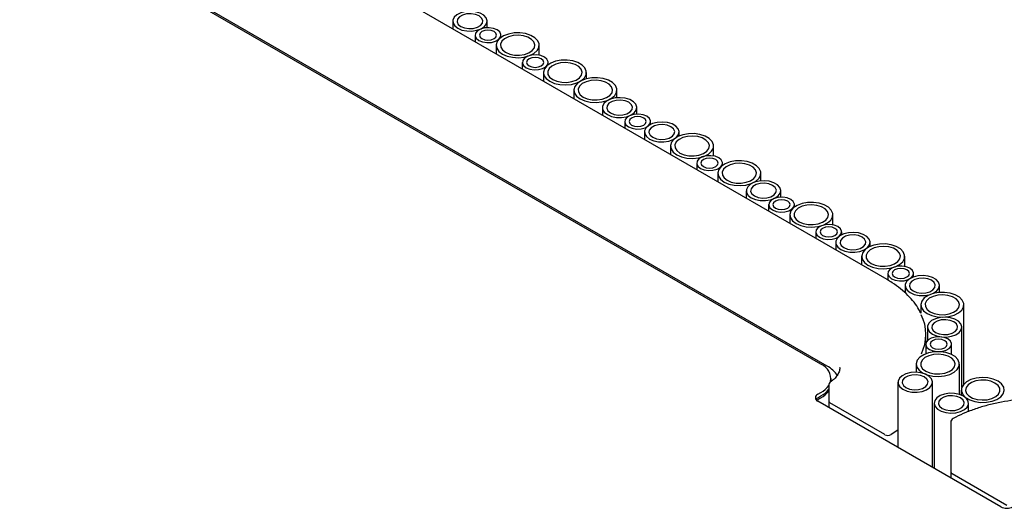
# Model space of a CAD drawing. Header units: millimetres. Extents: x -7035 to 2595, y 73 to 4643.
# Tile 32 of 36: x -1678 to -1450, y 3997 to 4110. Entities that reach past the tile are written whole.
import ezdxf

# ---------------------------------------------------------------- set-up
doc = ezdxf.new("R2010")
doc.units = ezdxf.units.MM
doc.header["$LTSCALE"] = 15

msp = doc.modelspace()

# ---------------------------------------------------------------- linework, layer by layer
for p, q in [((-1477.07, 4049.8), (-1781.03, 4225.27)), ((-1492.42, 4030.16), (-1796.37, 4205.63)), ((-1491.01, 4029.75), (-1794.96, 4205.22)), ((-1577.89, 4109.76), (-1577.89, 4108)), ((-1569.89, 4108.26), (-1569.89, 4109.76)), ((-1572.7, 4106.53), (-1572.7, 4105)), ((-1566.7, 4105.99), (-1566.7, 4106.53)), ((-1567.8, 4104.18), (-1567.8, 4102.18)), ((-1557.8, 4101.85), (-1557.8, 4104.18)), ((-1561.74, 4100.2), (-1561.74, 4098.68)), ((-1555.74, 4099.67), (-1555.74, 4100.2)), ((-1556.85, 4097.86), (-1556.85, 4095.86)), ((-1546.85, 4096.4), (-1546.85, 4097.86)), ((-1549.78, 4093.78), (-1549.78, 4091.78)), ((-1539.78, 4092), (-1539.78, 4093.78)), ((-1543.16, 4089.72), (-1543.16, 4087.95)), ((-1535.16, 4088.21), (-1535.16, 4089.72)), ((-1537.97, 4086.48), (-1537.97, 4084.96)), ((-1531.97, 4085.81), (-1531.97, 4086.48)), ((-1533.36, 4084.06), (-1533.36, 4082.3)), ((-1525.36, 4083.11), (-1525.36, 4084.06)), ((-1527.33, 4080.82), (-1527.33, 4078.82)), ((-1517.33, 4078.48), (-1517.33, 4080.82)), ((-1521.27, 4076.84), (-1521.27, 4075.32)), ((-1515.27, 4076.31), (-1515.27, 4076.84)), ((-1516.38, 4074.49), (-1516.38, 4072.49)), ((-1506.38, 4072.72), (-1506.38, 4074.49)), ((-1509.76, 4070.43), (-1509.76, 4068.67)), ((-1501.76, 4068.93), (-1501.76, 4070.43)), ((-1504.57, 4067.2), (-1504.57, 4065.68)), ((-1498.57, 4066.66), (-1498.57, 4067.2)), ((-1499.68, 4064.85), (-1499.68, 4062.85)), ((-1489.68, 4062.52), (-1489.68, 4064.85)), ((-1493.61, 4060.87), (-1493.61, 4059.35)), ((-1487.61, 4060.21), (-1487.61, 4060.87)), ((-1489.01, 4058.45), (-1489.01, 4056.69)), ((-1481.01, 4057.51), (-1481.01, 4058.45)), ((-1482.98, 4055.21), (-1482.98, 4053.21)), ((-1472.98, 4052.88), (-1472.98, 4055.21)), ((-1476.91, 4051.23), (-1476.91, 4049.71)), ((-1470.91, 4050.42), (-1470.91, 4051.23)), ((-1472.89, 4048.42), (-1472.89, 4046.74)), ((-1464.89, 4046.83), (-1464.89, 4048.42)), ((-1469.27, 4043.97), (-1469.27, 4041.99)), ((-1459.27, 4025.56), (-1459.27, 4043.97)), ((-1467.71, 4038.78), (-1467.71, 4035.69)), ((-1459.71, 4024.9), (-1459.71, 4038.78)), ((-1468.08, 4035.08), (-1468.08, 4037.1)), ((-1468.11, 4034.82), (-1468.11, 4032.59)), ((-1462.11, 4032.43), (-1462.11, 4034.82)), ((-1488.08, 4029.43), (-1488.08, 4029.31)), ((-1470.3, 4030.2), (-1470.3, 4028.3)), ((-1460.3, 4023.18), (-1460.3, 4030.2)), ((-1490.08, 4026.08), (-1490.08, 4026.89)), ((-1490.63, 4025.25), (-1490.63, 4021.6)), ((-1489.9, 4026.31), (-1490.2, 4026.07)), ((-1474.57, 4025.99), (-1474.57, 4010.87)), ((-1466.57, 4006.25), (-1466.57, 4025.99)), ((-1459.87, 4024.18), (-1459.87, 4023.03)), ((-1493.13, 4023.22), (-1492.42, 4023.63)), ((-1493.13, 4022.4), (-1492.42, 4022.81)), ((-1493.13, 4021.99), (-1492.42, 4022.4)), ((-1450.7, 3997.09), (-1493.13, 4021.59)), ((-1490.63, 4021.6), (-1490.63, 4020.14)), ((-1477.59, 4013.84), (-1490.33, 4021.2)), ((-1466.16, 4021.14), (-1466.16, 4006.02)), ((-1458.16, 4019.2), (-1458.16, 4021.14)), ((-1462.3, 4016.68), (-1462.3, 4005.25)), ((-1474.57, 4014.91), (-1476.15, 4013.85)), ((-1462.3, 4005.25), (-1462.3, 4003.79)), ((-1462, 4004.84), (-1449.26, 3997.48))]:
    msp.add_line(p, q)
at = {"flags": 128}
for points in [[(-1576.72, 4108.13), (-1575.76, 4107.72), (-1574.63, 4107.49), (-1573.44, 4107.47), (-1572.29, 4107.65), (-1571.28, 4108.01), (-1570.5, 4108.53), (-1570.02, 4109.17), (-1569.89, 4109.85), (-1570.11, 4110.53), (-1570.67, 4111.13), (-1571.51, 4111.62), (-1572.57, 4111.94), (-1573.74, 4112.07), (-1574.92, 4111.99), (-1576.02, 4111.72), (-1576.92, 4111.27), (-1577.55, 4110.69), (-1577.86, 4110.02), (-1577.82, 4109.33), (-1577.42, 4108.68), (-1576.72, 4108.13)], [(-1576.01, 4108.54), (-1575.16, 4108.19), (-1574.15, 4108.04), (-1573.11, 4108.09), (-1572.17, 4108.34), (-1571.43, 4108.77), (-1570.99, 4109.32), (-1570.9, 4109.91), (-1571.17, 4110.5), (-1571.77, 4110.99), (-1572.62, 4111.33), (-1573.63, 4111.49), (-1574.66, 4111.44), (-1575.61, 4111.18), (-1576.34, 4110.76), (-1576.78, 4110.21), (-1576.88, 4109.61), (-1576.61, 4109.03), (-1576.01, 4108.54)], [(-1571.82, 4105.3), (-1570.96, 4104.96), (-1569.96, 4104.8), (-1568.92, 4104.85), (-1567.97, 4105.11), (-1567.24, 4105.53), (-1566.8, 4106.08), (-1566.71, 4106.68), (-1566.98, 4107.26), (-1567.57, 4107.75), (-1568.43, 4108.1), (-1569.43, 4108.25), (-1570.47, 4108.2), (-1571.42, 4107.95), (-1572.15, 4107.52), (-1572.59, 4106.98), (-1572.68, 4106.38), (-1572.41, 4105.8), (-1571.82, 4105.3)], [(-1571.11, 4105.71), (-1570.46, 4105.46), (-1569.7, 4105.37), (-1568.93, 4105.46), (-1568.28, 4105.71), (-1567.85, 4106.09), (-1567.7, 4106.53), (-1567.85, 4106.97), (-1568.28, 4107.34), (-1568.93, 4107.59), (-1569.7, 4107.68), (-1570.46, 4107.59), (-1571.11, 4107.34), (-1571.54, 4106.97), (-1571.7, 4106.53), (-1571.54, 4106.09), (-1571.11, 4105.71)], [(-1566.34, 4102.14), (-1565.25, 4101.67), (-1563.99, 4101.38), (-1562.63, 4101.3), (-1561.29, 4101.43), (-1560.06, 4101.77), (-1559.04, 4102.28), (-1558.29, 4102.94), (-1557.88, 4103.69), (-1557.83, 4104.48), (-1558.15, 4105.24), (-1558.82, 4105.93), (-1559.78, 4106.48), (-1560.97, 4106.87), (-1562.29, 4107.05), (-1563.65, 4107.03), (-1564.95, 4106.79), (-1566.09, 4106.36), (-1566.98, 4105.76), (-1567.57, 4105.05), (-1567.8, 4104.28), (-1567.66, 4103.5), (-1567.16, 4102.77), (-1566.34, 4102.14)], [(-1565.63, 4102.55), (-1564.67, 4102.14), (-1563.55, 4101.91), (-1562.36, 4101.89), (-1561.2, 4102.06), (-1560.19, 4102.43), (-1559.42, 4102.95), (-1558.94, 4103.58), (-1558.81, 4104.27), (-1559.03, 4104.94), (-1559.59, 4105.55), (-1560.43, 4106.04), (-1561.48, 4106.36), (-1562.65, 4106.49), (-1563.84, 4106.41), (-1564.93, 4106.14), (-1565.84, 4105.69), (-1566.47, 4105.1), (-1566.78, 4104.44), (-1566.73, 4103.75), (-1566.34, 4103.1), (-1565.63, 4102.55)], [(-1560.86, 4098.98), (-1560.01, 4098.63), (-1559, 4098.48), (-1557.96, 4098.53), (-1557.02, 4098.78), (-1556.28, 4099.21), (-1555.84, 4099.75), (-1555.75, 4100.35), (-1556.02, 4100.94), (-1556.62, 4101.43), (-1557.47, 4101.77), (-1558.48, 4101.93), (-1559.52, 4101.88), (-1560.46, 4101.62), (-1561.2, 4101.2), (-1561.64, 4100.65), (-1561.73, 4100.05), (-1561.46, 4099.47), (-1560.86, 4098.98)], [(-1560.16, 4099.39), (-1559.51, 4099.14), (-1558.74, 4099.05), (-1557.98, 4099.14), (-1557.33, 4099.39), (-1556.89, 4099.76), (-1556.74, 4100.2), (-1556.89, 4100.64), (-1557.33, 4101.02), (-1557.98, 4101.27), (-1558.74, 4101.36), (-1559.51, 4101.27), (-1560.16, 4101.02), (-1560.59, 4100.64), (-1560.74, 4100.2), (-1560.59, 4099.76), (-1560.16, 4099.39)], [(-1555.38, 4095.82), (-1554.3, 4095.34), (-1553.03, 4095.05), (-1551.68, 4094.97), (-1550.34, 4095.11), (-1549.11, 4095.44), (-1548.08, 4095.96), (-1547.33, 4096.62), (-1546.92, 4097.37), (-1546.88, 4098.15), (-1547.2, 4098.92), (-1547.87, 4099.6), (-1548.83, 4100.16), (-1550.02, 4100.54), (-1551.34, 4100.73), (-1552.7, 4100.7), (-1554, 4100.46), (-1555.14, 4100.03), (-1556.03, 4099.44), (-1556.62, 4098.73), (-1556.85, 4097.96), (-1556.71, 4097.17), (-1556.21, 4096.44), (-1555.38, 4095.82)], [(-1554.68, 4096.22), (-1553.72, 4095.82), (-1552.59, 4095.59), (-1551.4, 4095.56), (-1550.25, 4095.74), (-1549.24, 4096.11), (-1548.46, 4096.63), (-1547.99, 4097.26), (-1547.85, 4097.94), (-1548.07, 4098.62), (-1548.63, 4099.23), (-1549.47, 4099.72), (-1550.53, 4100.04), (-1551.7, 4100.17), (-1552.88, 4100.09), (-1553.98, 4099.81), (-1554.88, 4099.36), (-1555.52, 4098.78), (-1555.82, 4098.12), (-1555.78, 4097.43), (-1555.39, 4096.78), (-1554.68, 4096.22)], [(-1548.31, 4091.73), (-1547.23, 4091.26), (-1545.96, 4090.97), (-1544.61, 4090.89), (-1543.27, 4091.02), (-1542.04, 4091.36), (-1541.01, 4091.88), (-1540.26, 4092.54), (-1539.85, 4093.29), (-1539.8, 4094.07), (-1540.13, 4094.83), (-1540.79, 4095.52), (-1541.76, 4096.08), (-1542.94, 4096.46), (-1544.27, 4096.65), (-1545.63, 4096.62), (-1546.93, 4096.38), (-1548.06, 4095.95), (-1548.96, 4095.36), (-1549.54, 4094.65), (-1549.78, 4093.87), (-1549.64, 4093.09), (-1549.14, 4092.36), (-1548.31, 4091.73)], [(-1547.61, 4092.14), (-1546.65, 4091.73), (-1545.52, 4091.51), (-1544.33, 4091.48), (-1543.18, 4091.66), (-1542.17, 4092.03), (-1541.39, 4092.55), (-1540.91, 4093.18), (-1540.78, 4093.86), (-1541, 4094.54), (-1541.56, 4095.15), (-1542.4, 4095.63), (-1543.46, 4095.96), (-1544.63, 4096.08), (-1545.81, 4096.01), (-1546.91, 4095.73), (-1547.81, 4095.28), (-1548.44, 4094.7), (-1548.75, 4094.03), (-1548.71, 4093.35), (-1548.31, 4092.7), (-1547.61, 4092.14)], [(-1541.99, 4088.08), (-1541.03, 4087.67), (-1539.9, 4087.45), (-1538.71, 4087.42), (-1537.56, 4087.6), (-1536.55, 4087.97), (-1535.77, 4088.49), (-1535.3, 4089.12), (-1535.16, 4089.8), (-1535.39, 4090.48), (-1535.94, 4091.09), (-1536.79, 4091.57), (-1537.84, 4091.9), (-1539.01, 4092.02), (-1540.2, 4091.95), (-1541.29, 4091.67), (-1542.19, 4091.22), (-1542.83, 4090.64), (-1543.14, 4089.97), (-1543.09, 4089.29), (-1542.7, 4088.64), (-1541.99, 4088.08)], [(-1541.28, 4088.49), (-1540.43, 4088.15), (-1539.42, 4087.99), (-1538.38, 4088.04), (-1537.44, 4088.3), (-1536.7, 4088.72), (-1536.26, 4089.27), (-1536.17, 4089.87), (-1536.44, 4090.45), (-1537.04, 4090.94), (-1537.89, 4091.29), (-1538.9, 4091.44), (-1539.94, 4091.39), (-1540.88, 4091.13), (-1541.62, 4090.71), (-1542.06, 4090.16), (-1542.15, 4089.57), (-1541.88, 4088.98), (-1541.28, 4088.49)], [(-1537.09, 4085.26), (-1536.24, 4084.91), (-1535.23, 4084.75), (-1534.19, 4084.81), (-1533.25, 4085.06), (-1532.51, 4085.49), (-1532.07, 4086.03), (-1531.98, 4086.63), (-1532.25, 4087.21), (-1532.85, 4087.7), (-1533.7, 4088.05), (-1534.71, 4088.21), (-1535.75, 4088.15), (-1536.69, 4087.9), (-1537.43, 4087.47), (-1537.87, 4086.93), (-1537.96, 4086.33), (-1537.69, 4085.75), (-1537.09, 4085.26)], [(-1536.38, 4085.66), (-1535.73, 4085.41), (-1534.97, 4085.33), (-1534.2, 4085.41), (-1533.55, 4085.66), (-1533.12, 4086.04), (-1532.97, 4086.48), (-1533.12, 4086.92), (-1533.55, 4087.3), (-1534.2, 4087.55), (-1534.97, 4087.63), (-1535.73, 4087.55), (-1536.38, 4087.3), (-1536.82, 4086.92), (-1536.97, 4086.48), (-1536.82, 4086.04), (-1536.38, 4085.66)], [(-1532.19, 4082.43), (-1531.23, 4082.02), (-1530.11, 4081.79), (-1528.92, 4081.77), (-1527.76, 4081.94), (-1526.75, 4082.31), (-1525.98, 4082.83), (-1525.5, 4083.46), (-1525.37, 4084.15), (-1525.59, 4084.82), (-1526.14, 4085.43), (-1526.99, 4085.92), (-1528.04, 4086.24), (-1529.21, 4086.37), (-1530.4, 4086.29), (-1531.49, 4086.02), (-1532.39, 4085.57), (-1533.03, 4084.98), (-1533.34, 4084.32), (-1533.29, 4083.63), (-1532.9, 4082.98), (-1532.19, 4082.43)], [(-1531.48, 4082.84), (-1530.63, 4082.49), (-1529.62, 4082.33), (-1528.59, 4082.39), (-1527.64, 4082.64), (-1526.91, 4083.07), (-1526.47, 4083.61), (-1526.37, 4084.21), (-1526.64, 4084.79), (-1527.24, 4085.28), (-1528.1, 4085.63), (-1529.1, 4085.79), (-1530.14, 4085.73), (-1531.08, 4085.48), (-1531.82, 4085.05), (-1532.26, 4084.51), (-1532.35, 4083.91), (-1532.08, 4083.33), (-1531.48, 4082.84)], [(-1525.87, 4078.78), (-1524.78, 4078.3), (-1523.52, 4078.01), (-1522.16, 4077.93), (-1520.82, 4078.07), (-1519.59, 4078.4), (-1518.56, 4078.92), (-1517.82, 4079.58), (-1517.4, 4080.33), (-1517.36, 4081.11), (-1517.68, 4081.88), (-1518.35, 4082.56), (-1519.31, 4083.12), (-1520.5, 4083.5), (-1521.82, 4083.69), (-1523.18, 4083.66), (-1524.48, 4083.42), (-1525.62, 4082.99), (-1526.51, 4082.4), (-1527.1, 4081.69), (-1527.33, 4080.92), (-1527.19, 4080.13), (-1526.69, 4079.4), (-1525.87, 4078.78)], [(-1525.16, 4079.18), (-1524.2, 4078.78), (-1523.07, 4078.55), (-1521.88, 4078.52), (-1520.73, 4078.7), (-1519.72, 4079.07), (-1518.94, 4079.59), (-1518.47, 4080.22), (-1518.33, 4080.9), (-1518.56, 4081.58), (-1519.11, 4082.19), (-1519.96, 4082.68), (-1521.01, 4083), (-1522.18, 4083.12), (-1523.37, 4083.05), (-1524.46, 4082.77), (-1525.36, 4082.32), (-1526, 4081.74), (-1526.31, 4081.08), (-1526.26, 4080.39), (-1525.87, 4079.74), (-1525.16, 4079.18)], [(-1520.39, 4075.61), (-1519.54, 4075.27), (-1518.53, 4075.11), (-1517.49, 4075.17), (-1516.55, 4075.42), (-1515.81, 4075.85), (-1515.37, 4076.39), (-1515.28, 4076.99), (-1515.55, 4077.57), (-1516.15, 4078.06), (-1517, 4078.41), (-1518.01, 4078.56), (-1519.04, 4078.51), (-1519.99, 4078.26), (-1520.73, 4077.83), (-1521.17, 4077.29), (-1521.26, 4076.69), (-1520.99, 4076.11), (-1520.39, 4075.61)], [(-1519.68, 4076.02), (-1519.03, 4075.77), (-1518.27, 4075.68), (-1517.5, 4075.77), (-1516.85, 4076.02), (-1516.42, 4076.4), (-1516.27, 4076.84), (-1516.42, 4077.28), (-1516.85, 4077.66), (-1517.5, 4077.91), (-1518.27, 4077.99), (-1519.03, 4077.91), (-1519.68, 4077.66), (-1520.12, 4077.28), (-1520.27, 4076.84), (-1520.12, 4076.4), (-1519.68, 4076.02)], [(-1514.91, 4072.45), (-1513.83, 4071.98), (-1512.56, 4071.69), (-1511.21, 4071.61), (-1509.86, 4071.74), (-1508.63, 4072.08), (-1507.61, 4072.6), (-1506.86, 4073.25), (-1506.45, 4074), (-1506.4, 4074.79), (-1506.73, 4075.55), (-1507.39, 4076.24), (-1508.36, 4076.79), (-1509.54, 4077.18), (-1510.87, 4077.36), (-1512.23, 4077.34), (-1513.52, 4077.1), (-1514.66, 4076.67), (-1515.56, 4076.08), (-1516.14, 4075.37), (-1516.37, 4074.59), (-1516.23, 4073.81), (-1515.74, 4073.08), (-1514.91, 4072.45)], [(-1514.21, 4072.86), (-1513.25, 4072.45), (-1512.12, 4072.22), (-1510.93, 4072.2), (-1509.78, 4072.38), (-1508.77, 4072.74), (-1507.99, 4073.26), (-1507.51, 4073.9), (-1507.38, 4074.58), (-1507.6, 4075.26), (-1508.16, 4075.86), (-1509, 4076.35), (-1510.06, 4076.67), (-1511.23, 4076.8), (-1512.41, 4076.72), (-1513.5, 4076.45), (-1514.41, 4076), (-1515.04, 4075.42), (-1515.35, 4074.75), (-1515.31, 4074.06), (-1514.91, 4073.41), (-1514.21, 4072.86)], [(-1508.59, 4068.8), (-1507.63, 4068.39), (-1506.5, 4068.17), (-1505.31, 4068.14), (-1504.16, 4068.32), (-1503.15, 4068.68), (-1502.37, 4069.21), (-1501.9, 4069.84), (-1501.76, 4070.52), (-1501.98, 4071.2), (-1502.54, 4071.81), (-1503.38, 4072.29), (-1504.44, 4072.61), (-1505.61, 4072.74), (-1506.79, 4072.66), (-1507.89, 4072.39), (-1508.79, 4071.94), (-1509.43, 4071.36), (-1509.73, 4070.69), (-1509.69, 4070), (-1509.3, 4069.35), (-1508.59, 4068.8)], [(-1507.88, 4069.21), (-1507.03, 4068.86), (-1506.02, 4068.71), (-1504.98, 4068.76), (-1504.04, 4069.02), (-1503.3, 4069.44), (-1502.86, 4069.99), (-1502.77, 4070.58), (-1503.04, 4071.17), (-1503.64, 4071.66), (-1504.49, 4072), (-1505.5, 4072.16), (-1506.54, 4072.11), (-1507.48, 4071.85), (-1508.22, 4071.43), (-1508.66, 4070.88), (-1508.75, 4070.28), (-1508.48, 4069.7), (-1507.88, 4069.21)], [(-1503.69, 4065.97), (-1502.84, 4065.63), (-1501.83, 4065.47), (-1500.79, 4065.52), (-1499.85, 4065.78), (-1499.11, 4066.2), (-1498.67, 4066.75), (-1498.58, 4067.35), (-1498.85, 4067.93), (-1499.45, 4068.42), (-1500.3, 4068.77), (-1501.31, 4068.92), (-1502.34, 4068.87), (-1503.29, 4068.62), (-1504.02, 4068.19), (-1504.47, 4067.65), (-1504.56, 4067.05), (-1504.29, 4066.47), (-1503.69, 4065.97)], [(-1502.98, 4066.38), (-1502.33, 4066.13), (-1501.57, 4066.04), (-1500.8, 4066.13), (-1500.15, 4066.38), (-1499.72, 4066.76), (-1499.57, 4067.2), (-1499.72, 4067.64), (-1500.15, 4068.01), (-1500.8, 4068.26), (-1501.57, 4068.35), (-1502.33, 4068.26), (-1502.98, 4068.01), (-1503.42, 4067.64), (-1503.57, 4067.2), (-1503.42, 4066.76), (-1502.98, 4066.38)], [(-1498.21, 4062.81), (-1497.13, 4062.34), (-1495.86, 4062.05), (-1494.51, 4061.97), (-1493.16, 4062.1), (-1491.93, 4062.44), (-1490.91, 4062.96), (-1490.16, 4063.61), (-1489.75, 4064.36), (-1489.7, 4065.15), (-1490.02, 4065.91), (-1490.69, 4066.6), (-1491.65, 4067.15), (-1492.84, 4067.54), (-1494.16, 4067.72), (-1495.53, 4067.7), (-1496.82, 4067.46), (-1497.96, 4067.03), (-1498.86, 4066.44), (-1499.44, 4065.73), (-1499.67, 4064.95), (-1499.53, 4064.17), (-1499.03, 4063.44), (-1498.21, 4062.81)], [(-1497.5, 4063.22), (-1496.55, 4062.81), (-1495.42, 4062.58), (-1494.23, 4062.56), (-1493.08, 4062.74), (-1492.07, 4063.1), (-1491.29, 4063.62), (-1490.81, 4064.25), (-1490.68, 4064.94), (-1490.9, 4065.61), (-1491.46, 4066.22), (-1492.3, 4066.71), (-1493.35, 4067.03), (-1494.53, 4067.16), (-1495.71, 4067.08), (-1496.8, 4066.81), (-1497.71, 4066.36), (-1498.34, 4065.78), (-1498.65, 4065.11), (-1498.61, 4064.42), (-1498.21, 4063.77), (-1497.5, 4063.22)], [(-1492.73, 4059.65), (-1491.88, 4059.3), (-1490.87, 4059.15), (-1489.84, 4059.2), (-1488.89, 4059.46), (-1488.16, 4059.88), (-1487.72, 4060.43), (-1487.62, 4061.02), (-1487.89, 4061.61), (-1488.49, 4062.1), (-1489.35, 4062.44), (-1490.35, 4062.6), (-1491.39, 4062.55), (-1492.33, 4062.29), (-1493.07, 4061.87), (-1493.51, 4061.32), (-1493.6, 4060.72), (-1493.33, 4060.14), (-1492.73, 4059.65)], [(-1492.03, 4060.06), (-1491.38, 4059.81), (-1490.61, 4059.72), (-1489.85, 4059.81), (-1489.2, 4060.06), (-1488.77, 4060.43), (-1488.61, 4060.87), (-1488.77, 4061.32), (-1489.2, 4061.69), (-1489.85, 4061.94), (-1490.61, 4062.03), (-1491.38, 4061.94), (-1492.03, 4061.69), (-1492.46, 4061.32), (-1492.61, 4060.87), (-1492.46, 4060.43), (-1492.03, 4060.06)], [(-1487.84, 4056.82), (-1486.88, 4056.41), (-1485.75, 4056.18), (-1484.56, 4056.16), (-1483.41, 4056.34), (-1482.4, 4056.7), (-1481.62, 4057.23), (-1481.14, 4057.86), (-1481.01, 4058.54), (-1481.23, 4059.22), (-1481.79, 4059.83), (-1482.63, 4060.31), (-1483.69, 4060.63), (-1484.86, 4060.76), (-1486.04, 4060.68), (-1487.14, 4060.41), (-1488.04, 4059.96), (-1488.67, 4059.38), (-1488.98, 4058.71), (-1488.94, 4058.02), (-1488.54, 4057.37), (-1487.84, 4056.82)], [(-1487.13, 4057.23), (-1486.27, 4056.88), (-1485.27, 4056.73), (-1484.23, 4056.78), (-1483.29, 4057.04), (-1482.55, 4057.46), (-1482.11, 4058.01), (-1482.02, 4058.6), (-1482.29, 4059.19), (-1482.89, 4059.68), (-1483.74, 4060.02), (-1484.75, 4060.18), (-1485.78, 4060.13), (-1486.73, 4059.87), (-1487.46, 4059.45), (-1487.9, 4058.9), (-1488, 4058.3), (-1487.73, 4057.72), (-1487.13, 4057.23)], [(-1481.51, 4053.17), (-1480.43, 4052.69), (-1479.16, 4052.41), (-1477.8, 4052.33), (-1476.46, 4052.46), (-1475.23, 4052.8), (-1474.21, 4053.31), (-1473.46, 4053.97), (-1473.05, 4054.72), (-1473, 4055.51), (-1473.32, 4056.27), (-1473.99, 4056.96), (-1474.95, 4057.51), (-1476.14, 4057.9), (-1477.46, 4058.08), (-1478.82, 4058.06), (-1480.12, 4057.82), (-1481.26, 4057.39), (-1482.16, 4056.79), (-1482.74, 4056.08), (-1482.97, 4055.31), (-1482.83, 4054.53), (-1482.33, 4053.8), (-1481.51, 4053.17)], [(-1480.8, 4053.58), (-1479.84, 4053.17), (-1478.72, 4052.94), (-1477.53, 4052.92), (-1476.38, 4053.09), (-1475.37, 4053.46), (-1474.59, 4053.98), (-1474.11, 4054.61), (-1473.98, 4055.3), (-1474.2, 4055.97), (-1474.76, 4056.58), (-1475.6, 4057.07), (-1476.65, 4057.39), (-1477.83, 4057.52), (-1479.01, 4057.44), (-1480.1, 4057.17), (-1481.01, 4056.72), (-1481.64, 4056.13), (-1481.95, 4055.47), (-1481.91, 4054.78), (-1481.51, 4054.13), (-1480.8, 4053.58)], [(-1476.03, 4050.01), (-1475.18, 4049.66), (-1474.17, 4049.51), (-1473.14, 4049.56), (-1472.19, 4049.81), (-1471.45, 4050.24), (-1471.01, 4050.78), (-1470.92, 4051.38), (-1471.19, 4051.96), (-1471.79, 4052.46), (-1472.64, 4052.8), (-1473.65, 4052.96), (-1474.69, 4052.91), (-1475.63, 4052.65), (-1476.37, 4052.23), (-1476.81, 4051.68), (-1476.9, 4051.08), (-1476.63, 4050.5), (-1476.03, 4050.01)], [(-1475.33, 4050.42), (-1474.68, 4050.17), (-1473.91, 4050.08), (-1473.15, 4050.17), (-1472.5, 4050.42), (-1472.06, 4050.79), (-1471.91, 4051.23), (-1472.06, 4051.67), (-1472.5, 4052.05), (-1473.15, 4052.3), (-1473.91, 4052.39), (-1474.68, 4052.3), (-1475.33, 4052.05), (-1475.76, 4051.67), (-1475.91, 4051.23), (-1475.76, 4050.79), (-1475.33, 4050.42)], [(-1471.72, 4046.79), (-1470.76, 4046.38), (-1469.63, 4046.16), (-1468.44, 4046.13), (-1467.29, 4046.31), (-1466.28, 4046.67), (-1465.5, 4047.2), (-1465.03, 4047.83), (-1464.89, 4048.51), (-1465.11, 4049.19), (-1465.67, 4049.8), (-1466.52, 4050.28), (-1467.57, 4050.6), (-1468.74, 4050.73), (-1469.93, 4050.65), (-1471.02, 4050.38), (-1471.92, 4049.93), (-1472.56, 4049.35), (-1472.87, 4048.68), (-1472.82, 4048), (-1472.43, 4047.35), (-1471.72, 4046.79)], [(-1471.01, 4047.2), (-1470.16, 4046.85), (-1469.15, 4046.7), (-1468.11, 4046.75), (-1467.17, 4047.01), (-1466.43, 4047.43), (-1465.99, 4047.98), (-1465.9, 4048.58), (-1466.17, 4049.16), (-1466.77, 4049.65), (-1467.62, 4049.99), (-1468.63, 4050.15), (-1469.67, 4050.1), (-1470.61, 4049.84), (-1471.35, 4049.42), (-1471.79, 4048.87), (-1471.88, 4048.27), (-1471.61, 4047.69), (-1471.01, 4047.2)], [(-1467.8, 4041.93), (-1466.72, 4041.45), (-1465.45, 4041.16), (-1464.1, 4041.08), (-1462.75, 4041.22), (-1461.52, 4041.55), (-1460.5, 4042.07), (-1459.75, 4042.73), (-1459.34, 4043.48), (-1459.29, 4044.26), (-1459.62, 4045.03), (-1460.28, 4045.71), (-1461.25, 4046.27), (-1462.43, 4046.65), (-1463.76, 4046.84), (-1465.12, 4046.81), (-1466.41, 4046.57), (-1467.55, 4046.14), (-1468.45, 4045.55), (-1469.03, 4044.84), (-1469.26, 4044.07), (-1469.12, 4043.28), (-1468.63, 4042.55), (-1467.8, 4041.93)], [(-1467.1, 4042.33), (-1466.14, 4041.93), (-1465.01, 4041.7), (-1463.82, 4041.67), (-1462.67, 4041.85), (-1461.66, 4042.22), (-1460.88, 4042.74), (-1460.4, 4043.37), (-1460.27, 4044.05), (-1460.49, 4044.73), (-1461.05, 4045.34), (-1461.89, 4045.82), (-1462.95, 4046.15), (-1464.12, 4046.27), (-1465.3, 4046.2), (-1466.39, 4045.92), (-1467.3, 4045.47), (-1467.93, 4044.89), (-1468.24, 4044.23), (-1468.2, 4043.54), (-1467.8, 4042.89), (-1467.1, 4042.33)], [(-1466.54, 4037.15), (-1465.58, 4036.74), (-1464.46, 4036.51), (-1463.26, 4036.49), (-1462.11, 4036.66), (-1461.1, 4037.03), (-1460.33, 4037.55), (-1459.85, 4038.18), (-1459.71, 4038.87), (-1459.94, 4039.54), (-1460.49, 4040.15), (-1461.34, 4040.64), (-1462.39, 4040.96), (-1463.56, 4041.09), (-1464.75, 4041.01), (-1465.84, 4040.74), (-1466.74, 4040.29), (-1467.38, 4039.7), (-1467.69, 4039.04), (-1467.64, 4038.35), (-1467.25, 4037.7), (-1466.54, 4037.15)], [(-1465.83, 4037.56), (-1464.98, 4037.21), (-1463.97, 4037.06), (-1462.94, 4037.11), (-1461.99, 4037.36), (-1461.25, 4037.79), (-1460.81, 4038.33), (-1460.72, 4038.93), (-1460.99, 4039.51), (-1461.59, 4040.01), (-1462.44, 4040.35), (-1463.45, 4040.51), (-1464.49, 4040.45), (-1465.43, 4040.2), (-1466.17, 4039.77), (-1466.61, 4039.23), (-1466.7, 4038.63), (-1466.43, 4038.05), (-1465.83, 4037.56)], [(-1467.23, 4033.6), (-1466.38, 4033.25), (-1465.37, 4033.1), (-1464.34, 4033.15), (-1463.39, 4033.4), (-1462.65, 4033.83), (-1462.21, 4034.37), (-1462.12, 4034.97), (-1462.39, 4035.55), (-1462.99, 4036.05), (-1463.84, 4036.39), (-1464.85, 4036.55), (-1465.89, 4036.49), (-1466.83, 4036.24), (-1467.57, 4035.82), (-1468.01, 4035.27), (-1468.1, 4034.67), (-1467.83, 4034.09), (-1467.23, 4033.6)], [(-1466.53, 4034.01), (-1465.88, 4033.76), (-1465.11, 4033.67), (-1464.35, 4033.76), (-1463.7, 4034.01), (-1463.26, 4034.38), (-1463.11, 4034.82), (-1463.26, 4035.26), (-1463.7, 4035.64), (-1464.35, 4035.89), (-1465.11, 4035.98), (-1465.88, 4035.89), (-1466.53, 4035.64), (-1466.96, 4035.26), (-1467.11, 4034.82), (-1466.96, 4034.38), (-1466.53, 4034.01)], [(-1468.83, 4028.16), (-1467.75, 4027.69), (-1466.48, 4027.4), (-1465.13, 4027.32), (-1463.78, 4027.45), (-1462.55, 4027.79), (-1461.53, 4028.31), (-1460.78, 4028.97), (-1460.37, 4029.71), (-1460.32, 4030.5), (-1460.64, 4031.26), (-1461.31, 4031.95), (-1462.28, 4032.5), (-1463.46, 4032.89), (-1464.79, 4033.08), (-1466.15, 4033.05), (-1467.44, 4032.81), (-1468.58, 4032.38), (-1469.48, 4031.79), (-1470.06, 4031.08), (-1470.29, 4030.3), (-1470.15, 4029.52), (-1469.65, 4028.79), (-1468.83, 4028.16)], [(-1468.12, 4028.57), (-1467.17, 4028.16), (-1466.04, 4027.94), (-1464.85, 4027.91), (-1463.7, 4028.09), (-1462.69, 4028.45), (-1461.91, 4028.98), (-1461.43, 4029.61), (-1461.3, 4030.29), (-1461.52, 4030.97), (-1462.08, 4031.58), (-1462.92, 4032.06), (-1463.98, 4032.38), (-1465.15, 4032.51), (-1466.33, 4032.44), (-1467.42, 4032.16), (-1468.33, 4031.71), (-1468.96, 4031.13), (-1469.27, 4030.46), (-1469.23, 4029.78), (-1468.83, 4029.13), (-1468.12, 4028.57)], [(-1473.4, 4024.36), (-1472.44, 4023.95), (-1471.31, 4023.72), (-1470.12, 4023.7), (-1468.97, 4023.88), (-1467.96, 4024.24), (-1467.18, 4024.77), (-1466.7, 4025.4), (-1466.57, 4026.08), (-1466.79, 4026.76), (-1467.35, 4027.37), (-1468.19, 4027.85), (-1469.25, 4028.17), (-1470.42, 4028.3), (-1471.6, 4028.22), (-1472.7, 4027.95), (-1473.6, 4027.5), (-1474.23, 4026.92), (-1474.54, 4026.25), (-1474.5, 4025.56), (-1474.1, 4024.91), (-1473.4, 4024.36)], [(-1472.69, 4024.77), (-1471.84, 4024.42), (-1470.83, 4024.27), (-1469.79, 4024.32), (-1468.85, 4024.58), (-1468.11, 4025), (-1467.67, 4025.55), (-1467.58, 4026.14), (-1467.85, 4026.73), (-1468.45, 4027.22), (-1469.3, 4027.56), (-1470.31, 4027.72), (-1471.34, 4027.67), (-1472.29, 4027.41), (-1473.03, 4026.99), (-1473.47, 4026.44), (-1473.56, 4025.84), (-1473.29, 4025.26), (-1472.69, 4024.77)], [(-1451.33, 4026.23), (-1452.42, 4026.7), (-1453.68, 4026.99), (-1455.04, 4027.07), (-1456.38, 4026.94), (-1457.61, 4026.6), (-1458.64, 4026.08), (-1459.38, 4025.42), (-1459.8, 4024.68), (-1459.84, 4023.89), (-1459.52, 4023.13), (-1458.85, 4022.44), (-1457.89, 4021.89), (-1456.7, 4021.5), (-1455.38, 4021.31), (-1454.02, 4021.34), (-1452.72, 4021.58), (-1451.58, 4022.01), (-1450.69, 4022.6), (-1450.1, 4023.31), (-1449.87, 4024.09), (-1450.01, 4024.87), (-1450.51, 4025.6), (-1451.33, 4026.23)], [(-1452.04, 4025.82), (-1453, 4026.23), (-1454.12, 4026.45), (-1455.32, 4026.48), (-1456.47, 4026.3), (-1457.48, 4025.94), (-1458.26, 4025.41), (-1458.73, 4024.78), (-1458.87, 4024.1), (-1458.64, 4023.42), (-1458.09, 4022.81), (-1457.24, 4022.33), (-1456.19, 4022.01), (-1455.02, 4021.88), (-1453.83, 4021.95), (-1452.74, 4022.23), (-1451.84, 4022.68), (-1451.2, 4023.26), (-1450.89, 4023.93), (-1450.94, 4024.61), (-1451.33, 4025.26), (-1452.04, 4025.82)], [(-1493.41, 4021.79), (-1493.38, 4021.82), (-1493.13, 4021.99)], [(-1459.33, 4022.77), (-1460.29, 4023.18), (-1461.42, 4023.41), (-1462.61, 4023.44), (-1463.76, 4023.26), (-1464.77, 4022.89), (-1465.55, 4022.37), (-1466.03, 4021.74), (-1466.16, 4021.06), (-1465.94, 4020.38), (-1465.38, 4019.77), (-1464.54, 4019.28), (-1463.48, 4018.96), (-1462.31, 4018.83), (-1461.13, 4018.91), (-1460.03, 4019.19), (-1459.13, 4019.64), (-1458.5, 4020.22), (-1458.19, 4020.88), (-1458.23, 4021.57), (-1458.63, 4022.22), (-1459.33, 4022.77)], [(-1460.04, 4022.37), (-1460.89, 4022.71), (-1461.9, 4022.87), (-1462.94, 4022.81), (-1463.88, 4022.56), (-1464.62, 4022.13), (-1465.06, 4021.59), (-1465.15, 4020.99), (-1464.88, 4020.41), (-1464.28, 4019.92), (-1463.43, 4019.57), (-1462.42, 4019.42), (-1461.39, 4019.47), (-1460.44, 4019.72), (-1459.71, 4020.15), (-1459.27, 4020.69), (-1459.17, 4021.29), (-1459.44, 4021.87), (-1460.04, 4022.37)]]:
    msp.add_lwpolyline(points, dxfattribs=at)
for centre, radius, start, end in [((-1478.59, 4037.1), 10.5, 334.3175, 25.797), ((-1493.84, 4026.74), 3.71, 350.7641, 67.4498), ((-1493.95, 4024.18), 6.3, 31.8572, 62.1775), ((-1494.83, 4028.16), 5.13, 297.9522, 324.9831), ((-1494.83, 4027.34), 5.13, 297.9522, 324.9831), ((-1489.63, 4025.25), 1, 124.7325, 180), ((-1492.82, 4022.4), 0.873, 110.7834, 249.2166), ((-1492.53, 4021.28), 1.27, 117.8929, 145.6953), ((-1494.83, 4026.93), 5.13, 297.9522, 324.9831), ((-1490.14, 4021.64), 0.485, 184.43, 246.8902), ((-1490.13, 4021.65), 0.498, 185.3441, 245.9761), ((-1461.3, 4016.68), 1, 118.3149, 180), ((-1476.88, 4015.19), 1.53, 242.5052, 298.6357), ((-1461.8, 4005.3), 0.501, 185.5738, 245.7463), ((-1449.29, 3999.82), 3.07, 242.6097, 297.3903)]:
    msp.add_arc(centre, radius, start, end)
for points, knots in [([(-1469.24, 4041.94), (-1469.38, 4042.24), (-1469.78, 4043.14), (-1470.78, 4044.56), (-1472.19, 4046.18), (-1473.91, 4047.7), (-1475.56, 4048.9), (-1476.68, 4049.57), (-1477.07, 4049.8)], [0, 0, 0, 0, 0.10099, 0.296527, 0.493675, 0.692097, 0.891316, 1, 1, 1, 1]), ([(-1488.09, 4029.4), (-1488.09, 4029.37), (-1488.03, 4029.04), (-1488.19, 4028.44), (-1488.61, 4027.58), (-1489.19, 4026.86), (-1489.72, 4026.45), (-1489.9, 4026.31)], [0, 0, 0, 0, 0.031686, 0.323955, 0.582033, 0.856915, 1, 1, 1, 1]), ([(-1420.5, 4017.15), (-1420.9, 4017.37), (-1422.04, 4018.01), (-1424.09, 4018.95), (-1426.7, 4019.93), (-1429.46, 4020.74), (-1432.35, 4021.38), (-1435.33, 4021.84), (-1438.38, 4022.12), (-1441.45, 4022.22), (-1444.53, 4022.13), (-1447.58, 4021.85), (-1450.56, 4021.4), (-1453.45, 4020.77), (-1456.22, 4019.96), (-1458.79, 4019.01), (-1460.61, 4018.18), (-1461.55, 4017.68), (-1461.77, 4017.56)], [0, 0, 0, 0, 0.035811, 0.103663, 0.171488, 0.239266, 0.306996, 0.374686, 0.442347, 0.509992, 0.577635, 0.645287, 0.712961, 0.78067, 0.84843, 0.916253, 0.980581, 1, 1, 1, 1])]:
    msp.add_open_spline(points, degree=3, knots=knots)

doc.saveas('drawing.dxf')
